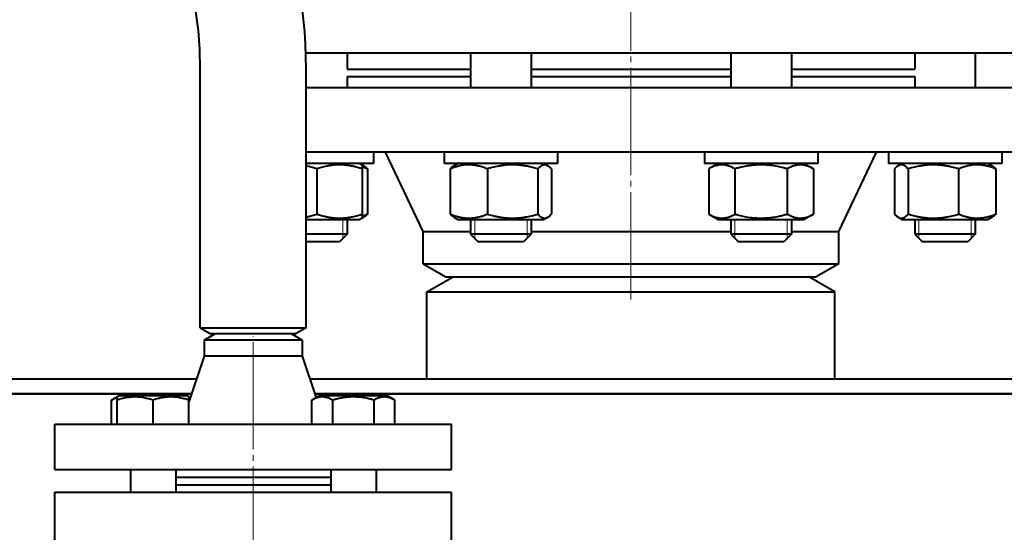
# Model space of a CAD drawing. Header units: millimetres. Extents: x -4428 to 3866, y -3426 to 3855.
# Tile 74 of 191: x -2627 to -2367, y 3001 to 3137. Entities that reach past the tile are written whole.
import ezdxf

# ---------------------------------------------------------------- set-up
doc = ezdxf.new("R2010")
doc.units = ezdxf.units.MM
for name, pattern in [('K5LT_AXLED', [32.912189, 28.412189, -1.5, 1.5, -1.5]), ('K5LT_BASIC', [0]), ('K5LT_THIN', [0])]:
    doc.linetypes.add(name, pattern=pattern)
doc.layers.add('Системный слой', color=7, linetype='Continuous')

# ---------------------------------------------------------------- blocks, each defined once
blk = doc.blocks.new('U1')
at = {"layer": 'Системный слой', "color": 30, "linetype": 'K5LT_AXLED', "lineweight": 20, "true_color": 0xff8000}
blk.add_line((-2565.34, 2397.57), (-2565.34, 3052.84), dxfattribs=at)
blk = doc.blocks.new('U0')
at = {"layer": 'Системный слой', "color": 30, "linetype": 'K5LT_AXLED', "lineweight": 20, "true_color": 0xff8000}
blk.add_line((-2465.34, 3062.57), (-2465.34, 3475.57), dxfattribs=at)
at = {"layer": 'Системный слой', "color": 150, "linetype": 'K5LT_BASIC', "lineweight": 40, "true_color": 0x0080ff}
for p, q in [((-2551.41, 3127.87), (-2355.34, 3127.87)), ((-2540.49, 3127.87), (-2540.49, 3123.57)), ((-2507.78, 3127.87), (-2507.78, 3118.57)), ((-2491.78, 3127.87), (-2491.78, 3118.57)), ((-2438.89, 3127.87), (-2438.89, 3118.57)), ((-2422.89, 3127.87), (-2422.89, 3118.57)), ((-2390.19, 3127.87), (-2390.19, 3123.57)), ((-2374.19, 3127.87), (-2374.19, 3118.57)), ((-2579.34, 3055.07), (-2579.34, 3123.57)), ((-2551.34, 3055.07), (-2551.34, 3123.57)), ((-2540.49, 3123.57), (-2507.78, 3123.57)), ((-2491.78, 3123.57), (-2438.89, 3123.57)), ((-2422.89, 3123.57), (-2390.19, 3123.57)), ((-2540.49, 3121.57), (-2507.78, 3121.57)), ((-2540.49, 3121.57), (-2540.49, 3118.57)), ((-2491.78, 3121.57), (-2438.89, 3121.57)), ((-2422.89, 3121.57), (-2390.19, 3121.57)), ((-2390.19, 3121.57), (-2390.19, 3118.57)), ((-2357.84, 3118.57), (-2551.34, 3118.57)), ((-2357.84, 3101.57), (-2551.34, 3101.57)), ((-2533.49, 3101.57), (-2533.49, 3098.57)), ((-2520.34, 3080.57), (-2530.34, 3101.57)), ((-2514.78, 3101.57), (-2514.78, 3098.57)), ((-2484.78, 3101.57), (-2484.78, 3098.57)), ((-2445.89, 3101.57), (-2445.89, 3098.57)), ((-2415.89, 3101.57), (-2415.89, 3098.57)), ((-2410.34, 3080.57), (-2400.34, 3101.57)), ((-2397.19, 3101.57), (-2397.19, 3098.57)), ((-2367.19, 3101.57), (-2367.19, 3098.57)), ((-2367.19, 3101.57), (-2367.19, 3098.57)), ((-2533.49, 3098.57), (-2551.34, 3098.57)), ((-2548.49, 3097.15), (-2548.49, 3085.19)), ((-2537.09, 3098.57), (-2536.06, 3097.98)), ((-2537.09, 3098.57), (-2536.49, 3098.23)), ((-2536.49, 3098.23), (-2536.49, 3097.15)), ((-2536.49, 3097.15), (-2536.49, 3085.19)), ((-2535.1, 3097.15), (-2535.1, 3085.19)), ((-2484.78, 3098.57), (-2514.78, 3098.57)), ((-2513.16, 3097.15), (-2513.16, 3085.19)), ((-2511.18, 3098.57), (-2512.2, 3097.98)), ((-2503.36, 3097.15), (-2503.36, 3085.19)), ((-2489.98, 3097.15), (-2489.98, 3085.19)), ((-2488.38, 3098.57), (-2487.35, 3097.98)), ((-2486.39, 3097.15), (-2486.39, 3085.19)), ((-2415.89, 3098.57), (-2445.89, 3098.57)), ((-2442.29, 3098.57), (-2444.75, 3097.15)), ((-2444.75, 3097.15), (-2444.75, 3085.19)), ((-2437.82, 3097.15), (-2437.82, 3085.19)), ((-2423.97, 3097.15), (-2423.97, 3085.19)), ((-2419.49, 3098.57), (-2417.04, 3097.15)), ((-2417.04, 3097.15), (-2417.04, 3085.19)), ((-2367.19, 3098.57), (-2397.19, 3098.57)), ((-2395.57, 3097.15), (-2395.57, 3085.19)), ((-2393.59, 3098.57), (-2394.61, 3097.98)), ((-2391.99, 3097.15), (-2391.99, 3085.19)), ((-2378.6, 3097.15), (-2378.6, 3085.19)), ((-2370.79, 3098.57), (-2369.76, 3097.98)), ((-2368.8, 3097.15), (-2368.8, 3085.19)), ((-2551.34, 3083.77), (-2548.49, 3083.77)), ((-2548.49, 3083.77), (-2537.09, 3083.77)), ((-2540.49, 3083.77), (-2540.49, 3079.87)), ((-2536.49, 3084.12), (-2537.09, 3083.77)), ((-2536.49, 3085.19), (-2536.49, 3084.12)), ((-2536.06, 3084.36), (-2536.49, 3084.12)), ((-2512.2, 3084.36), (-2511.18, 3083.77)), ((-2511.18, 3083.77), (-2491.72, 3083.77)), ((-2507.78, 3083.77), (-2507.78, 3079.87)), ((-2491.78, 3083.77), (-2491.78, 3079.87)), ((-2491.72, 3083.77), (-2488.38, 3083.77)), ((-2487.35, 3084.36), (-2488.38, 3083.77)), ((-2444.75, 3085.19), (-2442.29, 3083.77)), ((-2442.29, 3083.77), (-2419.49, 3083.77)), ((-2438.89, 3083.77), (-2438.89, 3079.87)), ((-2422.89, 3083.77), (-2422.89, 3079.87)), ((-2417.04, 3085.19), (-2419.49, 3083.77)), ((-2394.61, 3084.36), (-2393.59, 3083.77)), ((-2393.59, 3083.77), (-2370.79, 3083.77)), ((-2390.19, 3083.77), (-2390.19, 3079.87)), ((-2374.19, 3083.77), (-2374.19, 3079.87)), ((-2369.76, 3084.36), (-2370.79, 3083.77)), ((-2540.49, 3079.87), (-2551.34, 3079.87)), ((-2540.49, 3079.87), (-2542.49, 3077.87)), ((-2540.49, 3079.87), (-2542.49, 3077.87)), ((-2520.34, 3080.57), (-2507.78, 3080.57)), ((-2520.34, 3072.04), (-2520.34, 3080.57)), ((-2505.43, 3079.87), (-2507.78, 3079.87)), ((-2507.78, 3079.87), (-2505.78, 3077.87)), ((-2491.78, 3079.87), (-2505.43, 3079.87)), ((-2491.78, 3079.87), (-2493.78, 3077.87)), ((-2491.78, 3080.57), (-2438.89, 3080.57)), ((-2430.89, 3079.87), (-2438.89, 3079.87)), ((-2438.89, 3079.87), (-2436.89, 3077.87)), ((-2422.89, 3079.87), (-2430.89, 3079.87)), ((-2422.89, 3079.87), (-2424.89, 3077.87)), ((-2422.89, 3080.57), (-2410.34, 3080.57)), ((-2410.34, 3072.04), (-2410.34, 3080.57)), ((-2376.53, 3079.87), (-2390.19, 3079.87)), ((-2390.19, 3079.87), (-2388.19, 3077.87)), ((-2374.19, 3079.87), (-2376.53, 3079.87)), ((-2374.19, 3079.87), (-2376.19, 3077.87)), ((-2374.19, 3079.87), (-2376.19, 3077.87)), ((-2542.49, 3077.87), (-2551.34, 3077.87)), ((-2504.02, 3077.87), (-2505.78, 3077.87)), ((-2493.78, 3077.87), (-2504.02, 3077.87)), ((-2430.89, 3077.87), (-2436.89, 3077.87)), ((-2424.89, 3077.87), (-2430.89, 3077.87)), ((-2377.94, 3077.87), (-2388.19, 3077.87)), ((-2376.19, 3077.87), (-2377.94, 3077.87)), ((-2520.34, 3072.04), (-2514.34, 3068.57)), ((-2520.34, 3072.04), (-2410.34, 3072.04)), ((-2410.34, 3072.04), (-2416.34, 3068.57)), ((-2519.34, 3064.57), (-2512.41, 3068.57)), ((-2514.34, 3068.57), (-2416.34, 3068.57)), ((-2411.34, 3064.57), (-2418.26, 3068.57)), ((-2519.34, 3041.57), (-2519.34, 3064.57)), ((-2519.34, 3064.57), (-2411.34, 3064.57)), ((-2411.34, 3041.57), (-2411.34, 3064.57)), ((-2579.34, 3055.07), (-2576.74, 3053.57)), ((-2579.34, 3055.07), (-2551.34, 3055.07)), ((-2551.34, 3055.07), (-2553.93, 3053.57)), ((-2578.34, 3051.84), (-2575.34, 3053.57)), ((-2576.74, 3053.57), (-2553.93, 3053.57)), ((-2552.34, 3051.84), (-2555.34, 3053.57)), ((-2578.34, 3051.84), (-2578.34, 3047.57)), ((-2552.34, 3051.84), (-2578.34, 3051.84)), ((-2552.34, 3051.84), (-2552.34, 3047.57)), ((-2578.34, 3047.57), (-2582.35, 3035.52)), ((-2552.34, 3047.57), (-2578.34, 3047.57)), ((-2552.34, 3047.57), (-2548.68, 3036.59)), ((-2779.34, 3041.57), (-2580.34, 3041.57)), ((-2550.34, 3041.57), (-2212.09, 3041.57)), ((-2779.34, 3037.57), (-2581.67, 3037.57)), ((-2581.67, 3037.57), (-2779.34, 3037.57)), ((-2602.82, 3035.95), (-2600.88, 3037.07)), ((-2601.35, 3036.8), (-2600.88, 3037.07)), ((-2601.35, 3035.95), (-2601.35, 3036.8)), ((-2582.83, 3037.07), (-2600.88, 3037.07)), ((-2582.35, 3036.8), (-2582.83, 3037.07)), ((-2582, 3036.59), (-2582.83, 3037.07)), ((-2582.35, 3036.8), (-2582.35, 3035.95)), ((-2549.79, 3035.95), (-2547.84, 3037.07)), ((-2549, 3037.57), (-2212.09, 3037.57)), ((-2212.09, 3037.57), (-2549, 3037.57)), ((-2548.32, 3036.8), (-2547.84, 3037.07)), ((-2529.79, 3037.07), (-2547.84, 3037.07)), ((-2527.85, 3035.95), (-2529.79, 3037.07)), ((-2529.32, 3036.8), (-2529.79, 3037.07)), ((-2602.82, 3029.57), (-2602.82, 3035.95)), ((-2601.35, 3029.57), (-2601.35, 3035.95)), ((-2591.85, 3029.57), (-2591.85, 3035.95)), ((-2582.35, 3029.57), (-2582.35, 3035.95)), ((-2549.79, 3029.57), (-2549.79, 3035.95)), ((-2544.3, 3029.57), (-2544.3, 3035.95)), ((-2533.34, 3029.57), (-2533.34, 3035.95)), ((-2527.85, 3029.57), (-2527.85, 3035.95)), ((-2617.84, 3017.57), (-2617.84, 3029.57)), ((-2617.84, 3029.57), (-2512.84, 3029.57)), ((-2512.84, 3017.57), (-2512.84, 3029.57)), ((-2617.84, 3017.57), (-2512.84, 3017.57)), ((-2597.85, 3017.57), (-2597.85, 3011.57)), ((-2585.85, 3017.57), (-2585.85, 3011.57)), ((-2585.85, 3015.57), (-2544.82, 3015.57)), ((-2544.82, 3017.57), (-2544.82, 3011.57)), ((-2532.82, 3017.57), (-2532.82, 3011.57)), ((-2585.85, 3013.57), (-2544.82, 3013.57)), ((-2617.84, 2997.57), (-2617.84, 3011.57)), ((-2617.84, 3011.57), (-2565.34, 3011.57)), ((-2565.34, 3011.57), (-2512.84, 3011.57)), ((-2512.84, 2997.57), (-2512.84, 3011.57))]:
    blk.add_line(p, q, dxfattribs=at)
at = {"layer": 'Системный слой', "color": 7, "linetype": 'K5LT_THIN', "lineweight": 20}
for p, q in [((-2541.57, 3083.77), (-2541.57, 3079.87)), ((-2506.7, 3083.77), (-2506.7, 3079.87)), ((-2492.86, 3083.77), (-2492.86, 3079.87)), ((-2437.81, 3083.77), (-2437.81, 3079.87)), ((-2423.98, 3083.77), (-2423.98, 3079.87)), ((-2389.1, 3083.77), (-2389.1, 3079.87)), ((-2375.27, 3083.77), (-2375.27, 3079.87)), ((-2541.57, 3079.87), (-2541.57, 3078.79)), ((-2506.7, 3079.87), (-2506.7, 3078.79)), ((-2492.86, 3079.87), (-2492.86, 3078.79)), ((-2437.81, 3079.87), (-2437.81, 3078.79)), ((-2423.98, 3079.87), (-2423.98, 3078.79)), ((-2389.1, 3079.87), (-2389.1, 3078.79)), ((-2375.27, 3079.87), (-2375.27, 3078.79))]:
    blk.add_line(p, q, dxfattribs=at)
at = {"layer": 'Системный слой', "color": 150, "linetype": 'K5LT_BASIC', "lineweight": 40, "true_color": 0x0080ff}
for radius in [128, 100]:
    blk.add_arc((-2679.34, 3123.57), radius, 0, 180, dxfattribs=at)
for points, knots in [([(-2548.49, 3097.15), (-2548.88, 3097.29), (-2549.49, 3097.47), (-2550.44, 3097.72), (-2550.99, 3097.85), (-2551.34, 3097.91)], [0, 0, 0, 0, 2.535183, 3.846028, 6, 6, 6, 6]), ([(-2536.49, 3097.15), (-2536.9, 3097.29), (-2537.5, 3097.48), (-2538.37, 3097.71), (-2538.98, 3097.85), (-2539.69, 3097.98), (-2540.25, 3098.07), (-2540.93, 3098.15), (-2541.55, 3098.2), (-2542.28, 3098.23), (-2542.98, 3098.22), (-2543.65, 3098.19), (-2544.3, 3098.13), (-2545.03, 3098.03), (-2546.06, 3097.84), (-2547.24, 3097.55), (-2548.11, 3097.28), (-2548.49, 3097.15)], [0, 0, 0, 0, 1.889793, 2.772286, 3.97396, 4.613199, 5.962253, 6.508307, 7.620707, 8.715255, 9.746093, 10.721757, 11.68135, 12.629021, 14.021816, 16.259909, 18, 18, 18, 18]), ([(-2536.06, 3097.98), (-2535.96, 3097.92), (-2535.79, 3097.8), (-2535.46, 3097.54), (-2535.25, 3097.32), (-2535.1, 3097.15)], [0, 0, 0, 0, 1.912503, 3.220303, 6, 6, 6, 6]), ([(-2503.36, 3097.15), (-2503.77, 3097.32), (-2504.33, 3097.53), (-2505.16, 3097.78), (-2505.7, 3097.92), (-2506.32, 3098.05), (-2506.87, 3098.14), (-2507.5, 3098.2), (-2508.11, 3098.23), (-2508.69, 3098.22), (-2509.32, 3098.18), (-2510, 3098.09), (-2510.85, 3097.92), (-2511.91, 3097.63), (-2512.7, 3097.34), (-2513.16, 3097.15)], [0, 0, 0, 0, 2.032024, 2.780687, 4.100621, 4.689754, 5.785161, 6.773962, 7.746893, 8.757247, 9.530451, 10.808294, 12.055167, 13.667644, 16, 16, 16, 16]), ([(-2513.16, 3097.15), (-2513.06, 3097.27), (-2512.89, 3097.45), (-2512.57, 3097.74), (-2512.35, 3097.9), (-2512.2, 3097.98)], [0, 0, 0, 0, 1.918282, 3.267661, 6, 6, 6, 6]), ([(-2489.98, 3097.15), (-2490.44, 3097.29), (-2491.11, 3097.48), (-2492.09, 3097.71), (-2492.76, 3097.85), (-2493.55, 3097.98), (-2494.18, 3098.07), (-2494.94, 3098.15), (-2495.63, 3098.2), (-2496.44, 3098.23), (-2497.22, 3098.22), (-2497.97, 3098.19), (-2498.69, 3098.13), (-2499.52, 3098.03), (-2500.65, 3097.84), (-2501.98, 3097.55), (-2502.94, 3097.28), (-2503.36, 3097.15)], [0, 0, 0, 0, 1.889793, 2.772286, 3.97396, 4.613199, 5.962253, 6.508307, 7.620707, 8.715255, 9.746093, 10.721757, 11.68135, 12.629021, 14.021816, 16.259909, 18, 18, 18, 18]), ([(-2487.35, 3097.98), (-2487.43, 3098.02), (-2487.57, 3098.09), (-2487.78, 3098.17), (-2487.98, 3098.22), (-2488.18, 3098.23), (-2488.4, 3098.22), (-2488.63, 3098.16), (-2488.94, 3098.04), (-2489.4, 3097.75), (-2489.76, 3097.4), (-2489.98, 3097.15)], [0, 0, 0, 0, 1.013607, 1.907108, 2.817762, 3.774163, 4.640723, 5.732163, 6.948672, 8.887773, 12, 12, 12, 12]), ([(-2486.39, 3097.15), (-2486.49, 3097.27), (-2486.67, 3097.45), (-2486.99, 3097.74), (-2487.21, 3097.9), (-2487.35, 3097.98)], [0, 0, 0, 0, 1.918282, 3.267661, 6, 6, 6, 6]), ([(-2437.82, 3097.15), (-2438.09, 3097.31), (-2438.54, 3097.54), (-2439.13, 3097.8), (-2439.53, 3097.94), (-2439.91, 3098.05), (-2440.3, 3098.14), (-2440.75, 3098.2), (-2441.17, 3098.23), (-2441.57, 3098.22), (-2441.96, 3098.19), (-2442.33, 3098.13), (-2442.76, 3098.03), (-2443.35, 3097.84), (-2444.03, 3097.55), (-2444.53, 3097.28), (-2444.75, 3097.15)], [0, 0, 0, 0, 2.031977, 3.339718, 4.35691, 4.982864, 6.146734, 7.197334, 8.231074, 9.204643, 10.126104, 11.032386, 11.927409, 13.242826, 15.356581, 17, 17, 17, 17]), ([(-2423.97, 3097.15), (-2424.29, 3097.25), (-2425.11, 3097.47), (-2426.61, 3097.82), (-2428.12, 3098.06), (-2429.29, 3098.17), (-2429.93, 3098.21), (-2430.35, 3098.22), (-2430.71, 3098.23), (-2431.09, 3098.23), (-2431.56, 3098.22), (-2432.13, 3098.19), (-2432.95, 3098.13), (-2434.14, 3097.99), (-2435.49, 3097.75), (-2436.76, 3097.45), (-2437.47, 3097.26), (-2437.82, 3097.15)], [0, 0, 0, 0, 3.152296, 8.024027, 14.430358, 17.4743, 18.996271, 20.518242, 21.409855, 22.301468, 24.084694, 25.867919, 27.651145, 31.792504, 37.072525, 40.536262, 44, 44, 44, 44]), ([(-2417.04, 3097.15), (-2417.31, 3097.31), (-2417.75, 3097.54), (-2418.34, 3097.8), (-2418.74, 3097.94), (-2419.13, 3098.05), (-2419.51, 3098.14), (-2419.96, 3098.2), (-2420.38, 3098.23), (-2420.79, 3098.22), (-2421.17, 3098.19), (-2421.55, 3098.13), (-2421.97, 3098.03), (-2422.56, 3097.84), (-2423.25, 3097.55), (-2423.75, 3097.28), (-2423.97, 3097.15)], [0, 0, 0, 0, 2.031977, 3.339718, 4.35691, 4.982864, 6.146734, 7.197334, 8.231074, 9.204643, 10.126104, 11.032386, 11.927409, 13.242826, 15.356581, 17, 17, 17, 17]), ([(-2394.61, 3097.98), (-2394.71, 3097.92), (-2394.89, 3097.8), (-2395.21, 3097.54), (-2395.43, 3097.32), (-2395.57, 3097.15)], [0, 0, 0, 0, 1.912503, 3.220303, 6, 6, 6, 6]), ([(-2391.99, 3097.15), (-2392.13, 3097.31), (-2392.34, 3097.53), (-2392.66, 3097.8), (-2392.92, 3097.97), (-2393.18, 3098.11), (-2393.42, 3098.19), (-2393.66, 3098.23), (-2393.9, 3098.23), (-2394.13, 3098.19), (-2394.37, 3098.11), (-2394.53, 3098.03), (-2394.61, 3097.98)], [0, 0, 0, 0, 2.191556, 3.228797, 4.853764, 5.968981, 7.168673, 8.365718, 9.486763, 10.643006, 11.815623, 13, 13, 13, 13]), ([(-2378.6, 3097.15), (-2379.06, 3097.29), (-2379.73, 3097.48), (-2380.71, 3097.71), (-2381.38, 3097.85), (-2382.17, 3097.98), (-2382.8, 3098.07), (-2383.56, 3098.15), (-2384.25, 3098.2), (-2385.06, 3098.23), (-2385.84, 3098.22), (-2386.59, 3098.19), (-2387.31, 3098.13), (-2388.14, 3098.03), (-2389.28, 3097.84), (-2390.6, 3097.55), (-2391.57, 3097.28), (-2391.99, 3097.15)], [0, 0, 0, 0, 1.889793, 2.772286, 3.97396, 4.613199, 5.962253, 6.508307, 7.620707, 8.715255, 9.746093, 10.721757, 11.68135, 12.629021, 14.021816, 16.259909, 18, 18, 18, 18]), ([(-2368.8, 3097.15), (-2369.21, 3097.32), (-2369.77, 3097.53), (-2370.6, 3097.78), (-2371.14, 3097.92), (-2371.75, 3098.05), (-2372.3, 3098.14), (-2372.94, 3098.2), (-2373.55, 3098.23), (-2374.12, 3098.22), (-2374.76, 3098.18), (-2375.44, 3098.09), (-2376.29, 3097.92), (-2377.35, 3097.63), (-2378.14, 3097.34), (-2378.6, 3097.15)], [0, 0, 0, 0, 2.032024, 2.780687, 4.100621, 4.689754, 5.785161, 6.773962, 7.746893, 8.757247, 9.530451, 10.808294, 12.055167, 13.667644, 16, 16, 16, 16]), ([(-2369.76, 3097.98), (-2369.66, 3097.92), (-2369.49, 3097.8), (-2369.17, 3097.54), (-2368.95, 3097.32), (-2368.8, 3097.15)], [0, 0, 0, 0, 1.912503, 3.220303, 6, 6, 6, 6]), ([(-2551.34, 3084.43), (-2551.01, 3084.49), (-2550.47, 3084.61), (-2549.52, 3084.86), (-2548.9, 3085.05), (-2548.49, 3085.19)], [0, 0, 0, 0, 2.043986, 3.369427, 6, 6, 6, 6]), ([(-2548.49, 3085.19), (-2548.08, 3085.05), (-2547.47, 3084.87), (-2546.6, 3084.64), (-2545.99, 3084.5), (-2545.28, 3084.36), (-2544.72, 3084.27), (-2544.04, 3084.19), (-2543.42, 3084.14), (-2542.69, 3084.11), (-2541.99, 3084.12), (-2541.32, 3084.16), (-2540.68, 3084.22), (-2539.94, 3084.32), (-2538.92, 3084.5), (-2537.73, 3084.8), (-2536.86, 3085.07), (-2536.49, 3085.19)], [0, 0, 0, 0, 1.889793, 2.772286, 3.97396, 4.613199, 5.962253, 6.508307, 7.620707, 8.715255, 9.746093, 10.721757, 11.68135, 12.629021, 14.021816, 16.259909, 18, 18, 18, 18]), ([(-2535.1, 3085.19), (-2535.2, 3085.08), (-2535.37, 3084.9), (-2535.69, 3084.61), (-2535.91, 3084.45), (-2536.06, 3084.36)], [0, 0, 0, 0, 1.918282, 3.267661, 6, 6, 6, 6]), ([(-2512.2, 3084.36), (-2512.3, 3084.42), (-2512.48, 3084.54), (-2512.8, 3084.81), (-2513.02, 3085.03), (-2513.16, 3085.19)], [0, 0, 0, 0, 1.912503, 3.220303, 6, 6, 6, 6]), ([(-2513.16, 3085.19), (-2512.76, 3085.03), (-2512.2, 3084.82), (-2511.37, 3084.56), (-2510.83, 3084.42), (-2510.21, 3084.29), (-2509.66, 3084.21), (-2509.03, 3084.14), (-2508.41, 3084.11), (-2507.84, 3084.12), (-2507.21, 3084.17), (-2506.53, 3084.25), (-2505.68, 3084.42), (-2504.62, 3084.71), (-2503.83, 3085), (-2503.36, 3085.19)], [0, 0, 0, 0, 2.032024, 2.780687, 4.100621, 4.689754, 5.785161, 6.773962, 7.746893, 8.757247, 9.530451, 10.808294, 12.055167, 13.667644, 16, 16, 16, 16]), ([(-2503.36, 3085.19), (-2502.91, 3085.05), (-2502.23, 3084.87), (-2501.26, 3084.64), (-2500.59, 3084.5), (-2499.79, 3084.36), (-2499.16, 3084.27), (-2498.41, 3084.19), (-2497.72, 3084.14), (-2496.9, 3084.11), (-2496.12, 3084.12), (-2495.38, 3084.16), (-2494.65, 3084.22), (-2493.83, 3084.32), (-2492.69, 3084.5), (-2491.37, 3084.8), (-2490.4, 3085.07), (-2489.98, 3085.19)], [0, 0, 0, 0, 1.889793, 2.772286, 3.97396, 4.613199, 5.962253, 6.508307, 7.620707, 8.715255, 9.746093, 10.721757, 11.68135, 12.629021, 14.021816, 16.259909, 18, 18, 18, 18]), ([(-2489.98, 3085.19), (-2489.84, 3085.03), (-2489.62, 3084.81), (-2489.3, 3084.54), (-2489.05, 3084.37), (-2488.78, 3084.24), (-2488.54, 3084.16), (-2488.3, 3084.12), (-2488.07, 3084.12), (-2487.83, 3084.16), (-2487.59, 3084.24), (-2487.43, 3084.32), (-2487.35, 3084.36)], [0, 0, 0, 0, 2.191556, 3.228797, 4.853764, 5.968981, 7.168673, 8.365718, 9.486763, 10.643006, 11.815623, 13, 13, 13, 13]), ([(-2487.35, 3084.36), (-2487.25, 3084.42), (-2487.08, 3084.54), (-2486.76, 3084.81), (-2486.54, 3085.03), (-2486.39, 3085.19)], [0, 0, 0, 0, 1.912503, 3.220303, 6, 6, 6, 6]), ([(-2444.75, 3085.19), (-2444.48, 3085.04), (-2444.04, 3084.8), (-2443.45, 3084.55), (-2443.05, 3084.41), (-2442.66, 3084.29), (-2442.28, 3084.21), (-2441.83, 3084.14), (-2441.41, 3084.11), (-2441, 3084.12), (-2440.62, 3084.16), (-2440.24, 3084.22), (-2439.82, 3084.32), (-2439.23, 3084.5), (-2438.54, 3084.8), (-2438.04, 3085.07), (-2437.82, 3085.19)], [0, 0, 0, 0, 2.031977, 3.339718, 4.35691, 4.982864, 6.146734, 7.197334, 8.231074, 9.204643, 10.126104, 11.032386, 11.927409, 13.242826, 15.356581, 17, 17, 17, 17]), ([(-2437.82, 3085.19), (-2437.5, 3085.1), (-2436.68, 3084.87), (-2435.18, 3084.53), (-2433.67, 3084.28), (-2432.5, 3084.18), (-2431.86, 3084.14), (-2431.44, 3084.12), (-2431.08, 3084.12), (-2430.7, 3084.12), (-2430.23, 3084.13), (-2429.66, 3084.15), (-2428.84, 3084.21), (-2427.65, 3084.35), (-2426.3, 3084.6), (-2425.03, 3084.89), (-2424.32, 3085.09), (-2423.97, 3085.19)], [0, 0, 0, 0, 3.152296, 8.024027, 14.430358, 17.4743, 18.996271, 20.518242, 21.409855, 22.301468, 24.084694, 25.867919, 27.651145, 31.792504, 37.072525, 40.536262, 44, 44, 44, 44]), ([(-2423.97, 3085.19), (-2423.7, 3085.04), (-2423.25, 3084.8), (-2422.66, 3084.55), (-2422.26, 3084.41), (-2421.88, 3084.29), (-2421.49, 3084.21), (-2421.04, 3084.14), (-2420.62, 3084.11), (-2420.22, 3084.12), (-2419.83, 3084.16), (-2419.46, 3084.22), (-2419.03, 3084.32), (-2418.44, 3084.5), (-2417.76, 3084.8), (-2417.26, 3085.07), (-2417.04, 3085.19)], [0, 0, 0, 0, 2.031977, 3.339718, 4.35691, 4.982864, 6.146734, 7.197334, 8.231074, 9.204643, 10.126104, 11.032386, 11.927409, 13.242826, 15.356581, 17, 17, 17, 17]), ([(-2395.57, 3085.19), (-2395.47, 3085.08), (-2395.3, 3084.9), (-2394.98, 3084.61), (-2394.76, 3084.45), (-2394.61, 3084.36)], [0, 0, 0, 0, 1.918282, 3.267661, 6, 6, 6, 6]), ([(-2394.61, 3084.36), (-2394.54, 3084.32), (-2394.4, 3084.25), (-2394.19, 3084.17), (-2393.99, 3084.13), (-2393.79, 3084.11), (-2393.57, 3084.13), (-2393.34, 3084.18), (-2393.02, 3084.31), (-2392.57, 3084.6), (-2392.21, 3084.94), (-2391.99, 3085.19)], [0, 0, 0, 0, 1.013607, 1.907108, 2.817762, 3.774163, 4.640723, 5.732163, 6.948672, 8.887773, 12, 12, 12, 12]), ([(-2391.99, 3085.19), (-2391.53, 3085.05), (-2390.85, 3084.87), (-2389.88, 3084.64), (-2389.21, 3084.5), (-2388.42, 3084.36), (-2387.78, 3084.27), (-2387.03, 3084.19), (-2386.34, 3084.14), (-2385.52, 3084.11), (-2384.74, 3084.12), (-2384, 3084.16), (-2383.27, 3084.22), (-2382.45, 3084.32), (-2381.31, 3084.5), (-2379.99, 3084.8), (-2379.02, 3085.07), (-2378.6, 3085.19)], [0, 0, 0, 0, 1.889793, 2.772286, 3.97396, 4.613199, 5.962253, 6.508307, 7.620707, 8.715255, 9.746093, 10.721757, 11.68135, 12.629021, 14.021816, 16.259909, 18, 18, 18, 18]), ([(-2378.6, 3085.19), (-2378.2, 3085.03), (-2377.64, 3084.82), (-2376.81, 3084.56), (-2376.27, 3084.42), (-2375.65, 3084.29), (-2375.1, 3084.21), (-2374.47, 3084.14), (-2373.85, 3084.11), (-2373.28, 3084.12), (-2372.65, 3084.17), (-2371.97, 3084.25), (-2371.12, 3084.42), (-2370.06, 3084.71), (-2369.27, 3085), (-2368.8, 3085.19)], [0, 0, 0, 0, 2.032024, 2.780687, 4.100621, 4.689754, 5.785161, 6.773962, 7.746893, 8.757247, 9.530451, 10.808294, 12.055167, 13.667644, 16, 16, 16, 16]), ([(-2368.8, 3085.19), (-2368.9, 3085.08), (-2369.08, 3084.9), (-2369.4, 3084.61), (-2369.62, 3084.45), (-2369.76, 3084.36)], [0, 0, 0, 0, 1.918282, 3.267661, 6, 6, 6, 6]), ([(-2601.35, 3036.6), (-2601.51, 3036.56), (-2601.78, 3036.46), (-2602.27, 3036.25), (-2602.6, 3036.08), (-2602.82, 3035.95)], [0, 0, 0, 0, 1.912507, 3.220306, 6, 6, 6, 6]), ([(-2591.85, 3035.95), (-2592.18, 3036.06), (-2592.72, 3036.22), (-2593.52, 3036.43), (-2594.24, 3036.58), (-2594.84, 3036.68), (-2595.37, 3036.74), (-2595.91, 3036.78), (-2596.58, 3036.8), (-2597.13, 3036.79), (-2597.7, 3036.75), (-2598.29, 3036.69), (-2599.11, 3036.56), (-2600.14, 3036.33), (-2600.9, 3036.1), (-2601.35, 3035.95)], [0, 0, 0, 0, 1.679816, 2.780687, 4.100621, 5.29978, 5.785161, 6.773962, 7.999819, 9.102067, 9.530451, 10.806592, 12.055167, 13.667644, 16, 16, 16, 16]), ([(-2582.35, 3035.95), (-2582.68, 3036.06), (-2583.22, 3036.22), (-2584.02, 3036.43), (-2584.74, 3036.58), (-2585.34, 3036.68), (-2585.87, 3036.74), (-2586.41, 3036.78), (-2587.08, 3036.8), (-2587.63, 3036.79), (-2588.2, 3036.75), (-2588.79, 3036.69), (-2589.61, 3036.56), (-2590.64, 3036.33), (-2591.4, 3036.1), (-2591.85, 3035.95)], [0, 0, 0, 0, 1.679816, 2.780687, 4.100621, 5.29978, 5.785161, 6.773962, 7.999819, 9.102067, 9.530451, 10.806592, 12.055167, 13.667644, 16, 16, 16, 16]), ([(-2544.3, 3035.95), (-2544.55, 3036.09), (-2544.94, 3036.3), (-2545.48, 3036.51), (-2545.89, 3036.64), (-2546.26, 3036.73), (-2546.65, 3036.78), (-2547.03, 3036.8), (-2547.4, 3036.79), (-2547.78, 3036.74), (-2548.16, 3036.66), (-2548.72, 3036.48), (-2549.27, 3036.24), (-2549.66, 3036.02), (-2549.79, 3035.95)], [0, 0, 0, 0, 2.031939, 3.311633, 4.396645, 5.423589, 6.350589, 7.49983, 8.533187, 9.335775, 10.524184, 11.684847, 13.915004, 15, 15, 15, 15]), ([(-2533.34, 3035.95), (-2533.59, 3036.02), (-2534.24, 3036.2), (-2535.43, 3036.48), (-2536.62, 3036.67), (-2537.55, 3036.75), (-2538.06, 3036.78), (-2538.39, 3036.79), (-2538.67, 3036.8), (-2538.97, 3036.8), (-2539.35, 3036.79), (-2539.8, 3036.77), (-2540.45, 3036.72), (-2541.39, 3036.61), (-2542.46, 3036.42), (-2543.46, 3036.18), (-2544.02, 3036.03), (-2544.3, 3035.95)], [0, 0, 0, 0, 3.152296, 8.024027, 14.430358, 17.4743, 18.996271, 20.518242, 21.409855, 22.301468, 24.084694, 25.867919, 27.651145, 31.792504, 37.072525, 40.536262, 44, 44, 44, 44]), ([(-2527.85, 3035.95), (-2528.09, 3036.09), (-2528.49, 3036.3), (-2529.02, 3036.51), (-2529.44, 3036.64), (-2529.81, 3036.73), (-2530.19, 3036.78), (-2530.58, 3036.8), (-2530.95, 3036.79), (-2531.32, 3036.74), (-2531.71, 3036.66), (-2532.27, 3036.48), (-2532.81, 3036.24), (-2533.21, 3036.02), (-2533.34, 3035.95)], [0, 0, 0, 0, 2.031939, 3.311633, 4.396645, 5.423589, 6.350589, 7.49983, 8.533187, 9.335775, 10.524184, 11.684847, 13.915004, 15, 15, 15, 15])]:
    blk.add_open_spline(points, degree=3, knots=knots, dxfattribs=at)
for points in [[(-2535.1, 3097.15), (-2535.56, 3097.34), (-2536.02, 3097.51), (-2536.49, 3097.66)], [(-2536.49, 3084.69), (-2536.02, 3084.83), (-2535.56, 3085), (-2535.1, 3085.19)], [(-2582.03, 3036.5), (-2582.14, 3036.54), (-2582.24, 3036.57), (-2582.35, 3036.6)]]:
    blk.add_open_spline(points, degree=3, dxfattribs=at)
at = {"layer": 'Системный слой'}
blk.add_blockref('U1', (0, 0), dxfattribs=at)

msp = doc.modelspace()

# ---------------------------------------------------------------- block references
at = {"layer": 'Системный слой'}
msp.add_blockref('U0', (0, 0), dxfattribs=at)

doc.saveas('drawing.dxf')
